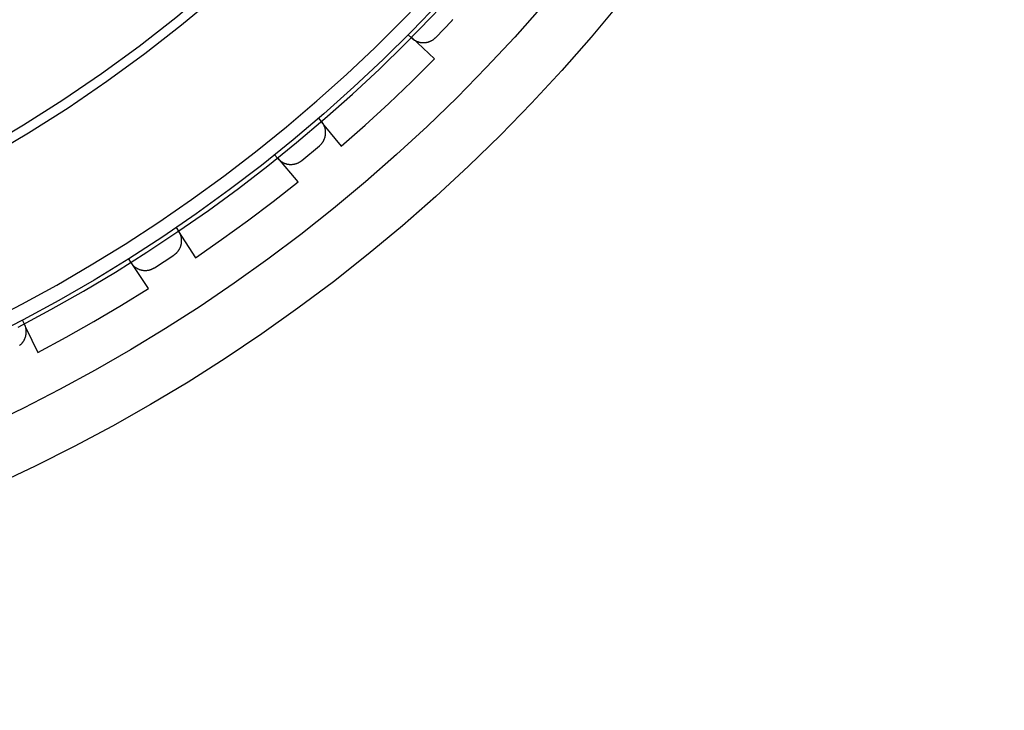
# Model space of a CAD drawing. Header units: millimetres. Extents: x 129 to 629, y 1269 to 1769.
# Tile 21 of 87: x 401 to 436, y 1366 to 1390. Entities that reach past the tile are written whole.
import ezdxf

# ---------------------------------------------------------------- set-up
doc = ezdxf.new("R2010")
doc.units = ezdxf.units.MM
doc.layers.add('ROXX_B.FLEX mini', color=7, linetype='Continuous', true_color=0x000000)
doc.styles.add('Arial Standard', font='txt')
doc.dimstyles.get("Standard").update_dxf_attribs({"dimscale": 10, "dimtxt": 2.5, "dimasz": 3, "dimexe": 1, "dimexo": 0.5, "dimgap": 0.8, "dimtad": 1, "dimtoh": 1, "dimzin": 1, "dimdsep": 46, "dimtxsty": 'Arial Standard', "dimblk": 'OPEN90', "dimcen": 2.5, "dimadec": 1, "dimazin": 1, "dimtfac": 1, "dimtdec": 4, "dimtix": 1, "dimtofl": 0, "dimtmove": 1, "dimatfit": 3, "dimldrblk": 'OPEN90', "dimfxl": 1, "dimtolj": 1, "dimtzin": 1, "dimarcsym": 0})

# ---------------------------------------------------------------- blocks, each defined once
blk = doc.blocks.new('*D2')
at = {"layer": 'Defpoints', "color": 0}
for p in [(315.547, 1368.719), (435.547, 1368.719), (435.547, 1325.296)]:
    blk.add_point(p, dxfattribs=at)
at = {"layer": 'ROXX_B.FLEX mini', "color": 0, "lineweight": -2}
for p, q in [((315.547, 1358.719), (315.547, 1320.296)), ((435.547, 1358.719), (435.547, 1320.296)), ((325.547, 1325.296), (425.547, 1325.296))]:
    blk.add_line(p, q, dxfattribs=at)
at = {"layer": 'ROXX_B.FLEX mini', "color": 0}
for points in [[(325.547, 1326.963), (325.547, 1323.63), (315.547, 1325.296)], [(425.547, 1323.63), (425.547, 1326.963), (435.547, 1325.296)]]:
    blk.add_solid(points, dxfattribs=at)
at = {"layer": 'ROXX_B.FLEX mini', "color": 0, "insert": (375.547, 1335.678), "char_height": 12.5, "attachment_point": 5, "style": 'Arial Standard'}
blk.add_mtext('\\A1;120.00', dxfattribs=at)

msp = doc.modelspace()

# ---------------------------------------------------------------- linework, layer by layer
at = {"layer": 'ROXX_B.FLEX mini', "color": 18, "lineweight": -3, "true_color": 0x000000}
for points in [[(417.957, 1403.087), (417.154, 1401.785), (416.304, 1400.498), (415.408, 1399.229), (414.465, 1397.98), (413.477, 1396.755), (412.445, 1395.555), (411.369, 1394.382), (410.25, 1393.239), (409.089, 1392.129), (407.889, 1391.053), (406.65, 1390.013), (405.374, 1389.012), (404.062, 1388.051), (402.718, 1387.132), (401.343, 1386.258), (399.939, 1385.429)], [(418.24, 1402.919), (417.432, 1401.608), (416.576, 1400.312), (415.674, 1399.035), (414.725, 1397.778), (413.731, 1396.544), (412.691, 1395.336), (411.608, 1394.156), (410.481, 1393.005), (409.313, 1391.887), (408.105, 1390.804), (406.857, 1389.757), (405.573, 1388.749), (404.253, 1387.782), (402.9, 1386.858), (401.515, 1385.977), (400.102, 1385.142)], [(400.047, 1379.373), (401.283, 1380.011), (402.503, 1380.681), (403.707, 1381.382), (404.893, 1382.114), (406.059, 1382.876), (407.206, 1383.667), (408.331, 1384.486), (409.434, 1385.333), (410.514, 1386.206), (411.57, 1387.105), (412.601, 1388.028), (413.605, 1388.976), (414.583, 1389.945), (415.534, 1390.936), (416.457, 1391.948), (417.351, 1392.978), (418.215, 1394.027), (419.05, 1395.092), (419.855, 1396.172), (420.63, 1397.267)], [(421.042, 1396.984), (420.254, 1395.87), (419.435, 1394.772), (418.585, 1393.689), (417.705, 1392.623), (416.795, 1391.576), (415.855, 1390.548), (414.887, 1389.541), (413.891, 1388.556), (412.867, 1387.594), (411.817, 1386.657), (410.741, 1385.744), (409.64, 1384.858), (408.515, 1384), (407.368, 1383.169), (406.199, 1382.368), (405.01, 1381.597), (403.801, 1380.856), (402.574, 1380.147), (401.33, 1379.47), (400.07, 1378.826)], [(419.435, 1390.42), (418.472, 1389.333), (417.481, 1388.27), (416.464, 1387.232), (415.421, 1386.22), (414.354, 1385.235), (413.264, 1384.278), (412.152, 1383.349), (411.019, 1382.45), (409.865, 1381.582), (408.693, 1380.744), (407.504, 1379.937), (406.298, 1379.162), (405.078, 1378.42), (403.843, 1377.71), (402.597, 1377.033), (401.339, 1376.389), (400.071, 1375.779)], [(415.719, 1389.324), (416.278, 1389.908)], [(416.278, 1389.908), (416.287, 1389.917), (416.296, 1389.928), (416.305, 1389.938), (416.313, 1389.948)], [(411.666, 1385.544), (411.676, 1385.553), (411.686, 1385.562), (411.696, 1385.571), (411.705, 1385.58), (411.715, 1385.59), (411.724, 1385.6), (411.734, 1385.611), (411.743, 1385.622), (411.751, 1385.633), (411.76, 1385.644), (411.769, 1385.656), (411.777, 1385.668), (411.785, 1385.68), (411.792, 1385.692), (411.8, 1385.705), (411.807, 1385.718), (411.814, 1385.731), (411.821, 1385.744), (411.827, 1385.758), (411.833, 1385.772), (411.838, 1385.786), (411.844, 1385.8), (411.849, 1385.814), (411.853, 1385.829), (411.858, 1385.844), (411.861, 1385.859), (411.865, 1385.873), (411.868, 1385.889), (411.871, 1385.904), (411.873, 1385.919), (411.875, 1385.934), (411.877, 1385.95), (411.878, 1385.965), (411.879, 1385.981), (411.879, 1385.996), (411.879, 1386.011), (411.878, 1386.027), (411.878, 1386.042), (411.876, 1386.057), (411.875, 1386.073), (411.873, 1386.088), (411.87, 1386.103), (411.868, 1386.118), (411.865, 1386.133), (411.861, 1386.147), (411.857, 1386.162), (411.853, 1386.176), (411.849, 1386.19), (411.844, 1386.204), (411.839, 1386.218), (411.833, 1386.232), (411.828, 1386.245), (411.822, 1386.258), (411.815, 1386.271), (411.809, 1386.284), (411.802, 1386.296), (411.795, 1386.308), (411.788, 1386.32), (411.78, 1386.332), (411.773, 1386.343), (411.765, 1386.354), (411.757, 1386.365), (411.749, 1386.376), (411.74, 1386.386)], [(411.044, 1385.027), (411.666, 1385.544)], [(406.589, 1381.73), (406.6, 1381.738), (406.611, 1381.746), (406.622, 1381.754), (406.633, 1381.762), (406.643, 1381.771), (406.654, 1381.78), (406.664, 1381.789), (406.674, 1381.799), (406.684, 1381.809), (406.694, 1381.819), (406.704, 1381.83), (406.713, 1381.841), (406.723, 1381.852), (406.732, 1381.863), (406.741, 1381.875), (406.749, 1381.887), (406.757, 1381.899), (406.765, 1381.912), (406.773, 1381.925), (406.781, 1381.938), (406.788, 1381.951), (406.795, 1381.965), (406.801, 1381.978), (406.808, 1381.992), (406.813, 1382.006), (406.819, 1382.021), (406.824, 1382.035), (406.829, 1382.05), (406.833, 1382.065), (406.837, 1382.079), (406.841, 1382.095), (406.844, 1382.11), (406.847, 1382.125), (406.85, 1382.14), (406.852, 1382.155), (406.854, 1382.171), (406.855, 1382.186), (406.856, 1382.201), (406.856, 1382.217), (406.857, 1382.232), (406.856, 1382.247), (406.856, 1382.262), (406.855, 1382.278), (406.853, 1382.293), (406.851, 1382.308), (406.849, 1382.322), (406.847, 1382.337), (406.844, 1382.352), (406.841, 1382.366), (406.837, 1382.38), (406.833, 1382.395), (406.829, 1382.409), (406.825, 1382.422), (406.82, 1382.436), (406.815, 1382.449), (406.81, 1382.462), (406.804, 1382.475), (406.798, 1382.488), (406.792, 1382.5), (406.786, 1382.512), (406.779, 1382.524), (406.772, 1382.536), (406.765, 1382.547), (406.758, 1382.559)], [(405.913, 1381.287), (406.589, 1381.73)], [(401.206, 1378.574), (401.217, 1378.583), (401.228, 1378.592), (401.238, 1378.602), (401.249, 1378.611), (401.26, 1378.621), (401.27, 1378.632), (401.28, 1378.642), (401.29, 1378.653), (401.3, 1378.665), (401.309, 1378.676), (401.318, 1378.688), (401.327, 1378.7), (401.336, 1378.713), (401.344, 1378.725), (401.352, 1378.738), (401.36, 1378.751), (401.367, 1378.765), (401.375, 1378.778), (401.381, 1378.792), (401.388, 1378.806), (401.394, 1378.82), (401.4, 1378.835), (401.405, 1378.849), (401.41, 1378.864), (401.414, 1378.879), (401.419, 1378.893), (401.423, 1378.908), (401.426, 1378.923), (401.429, 1378.939), (401.432, 1378.954), (401.434, 1378.969), (401.436, 1378.984), (401.437, 1378.999), (401.438, 1379.014), (401.439, 1379.03), (401.439, 1379.045), (401.439, 1379.06), (401.439, 1379.075), (401.438, 1379.09), (401.437, 1379.105), (401.435, 1379.119), (401.433, 1379.134), (401.431, 1379.148), (401.429, 1379.163), (401.426, 1379.177), (401.423, 1379.191), (401.419, 1379.205), (401.415, 1379.218), (401.411, 1379.232), (401.407, 1379.245), (401.402, 1379.258), (401.397, 1379.271), (401.392, 1379.283), (401.387, 1379.296), (401.381, 1379.308), (401.375, 1379.32)]]:
    msp.add_lwpolyline(points, dxfattribs=at)
at = {"layer": 'ROXX_B.FLEX mini', "color": 18, "true_color": 0x000000}
for points in [[(401.156, 1379.213), (402.301, 1379.827), (403.431, 1380.468), (404.546, 1381.135), (405.645, 1381.828), (406.727, 1382.547), (407.791, 1383.289), (408.836, 1384.056), (409.861, 1384.846), (410.866, 1385.658), (411.85, 1386.491), (412.812, 1387.346), (413.752, 1388.22), (414.669, 1389.114), (415.562, 1390.025), (416.432, 1390.954), (417.276, 1391.9), (418.096, 1392.86), (418.891, 1393.836)], [(401.156, 1379.213), (402.301, 1379.827), (403.431, 1380.468), (404.546, 1381.135), (405.645, 1381.828), (406.727, 1382.547), (407.791, 1383.289), (408.836, 1384.056), (409.861, 1384.846), (410.866, 1385.658), (411.85, 1386.491), (412.812, 1387.346), (413.752, 1388.22), (414.669, 1389.114), (415.562, 1390.025), (416.432, 1390.954), (417.276, 1391.9), (418.096, 1392.86), (418.891, 1393.836)], [(422.129, 1390.522), (421.136, 1389.331), (420.112, 1388.165), (419.058, 1387.025), (417.974, 1385.913), (416.861, 1384.829), (415.722, 1383.775), (414.556, 1382.751), (413.365, 1381.758), (412.151, 1380.798), (410.914, 1379.871), (409.657, 1378.978), (408.38, 1378.12), (407.085, 1377.296), (405.773, 1376.509), (404.446, 1375.757), (403.105, 1375.042), (401.752, 1374.364), (400.388, 1373.723)], [(422.129, 1390.522), (421.136, 1389.331), (420.112, 1388.165), (419.058, 1387.025), (417.974, 1385.913), (416.861, 1384.829), (415.722, 1383.775), (414.556, 1382.751), (413.365, 1381.758), (412.151, 1380.798), (410.914, 1379.871), (409.657, 1378.978), (408.38, 1378.12), (407.085, 1377.296), (405.773, 1376.509), (404.446, 1375.757), (403.105, 1375.042), (401.752, 1374.364), (400.388, 1373.723)], [(414.762, 1389.415), (414.874, 1389.308)], [(414.762, 1389.415), (414.874, 1389.308)], [(414.874, 1389.308), (414.884, 1389.299), (414.893, 1389.29), (414.904, 1389.281), (414.914, 1389.273), (414.925, 1389.264), (414.936, 1389.256), (414.948, 1389.248), (414.959, 1389.24), (414.971, 1389.233), (414.983, 1389.225), (414.996, 1389.218), (415.008, 1389.211), (415.021, 1389.204), (415.035, 1389.198), (415.048, 1389.192), (415.062, 1389.186), (415.075, 1389.181), (415.089, 1389.176), (415.104, 1389.171), (415.118, 1389.166), (415.133, 1389.162), (415.147, 1389.159), (415.162, 1389.155), (415.177, 1389.152), (415.192, 1389.149), (415.207, 1389.147), (415.223, 1389.145), (415.238, 1389.144), (415.253, 1389.143), (415.269, 1389.142), (415.284, 1389.142), (415.3, 1389.142), (415.315, 1389.142), (415.331, 1389.143), (415.346, 1389.144), (415.361, 1389.146), (415.376, 1389.148), (415.392, 1389.151), (415.407, 1389.153), (415.422, 1389.157), (415.437, 1389.16), (415.451, 1389.164), (415.466, 1389.168), (415.48, 1389.173), (415.494, 1389.178), (415.508, 1389.183), (415.522, 1389.189), (415.536, 1389.195), (415.549, 1389.201), (415.562, 1389.208), (415.575, 1389.215), (415.588, 1389.222), (415.601, 1389.229), (415.613, 1389.237), (415.625, 1389.244), (415.636, 1389.253), (415.648, 1389.261), (415.659, 1389.269), (415.669, 1389.278), (415.68, 1389.287), (415.69, 1389.296), (415.7, 1389.305), (415.71, 1389.314), (415.719, 1389.324)], [(414.874, 1389.308), (414.884, 1389.299), (414.893, 1389.29), (414.904, 1389.281), (414.914, 1389.273), (414.925, 1389.264), (414.936, 1389.256), (414.948, 1389.248), (414.959, 1389.24), (414.971, 1389.233), (414.983, 1389.225), (414.996, 1389.218), (415.008, 1389.211), (415.021, 1389.204), (415.035, 1389.198), (415.048, 1389.192), (415.062, 1389.186), (415.075, 1389.181), (415.089, 1389.176), (415.104, 1389.171), (415.118, 1389.166), (415.133, 1389.162), (415.147, 1389.159), (415.162, 1389.155), (415.177, 1389.152), (415.192, 1389.149), (415.207, 1389.147), (415.223, 1389.145), (415.238, 1389.144), (415.253, 1389.143), (415.269, 1389.142), (415.284, 1389.142), (415.3, 1389.142), (415.315, 1389.142), (415.331, 1389.143), (415.346, 1389.144), (415.361, 1389.146), (415.376, 1389.148), (415.392, 1389.151), (415.407, 1389.153), (415.422, 1389.157), (415.437, 1389.16), (415.451, 1389.164), (415.466, 1389.168), (415.48, 1389.173), (415.494, 1389.178), (415.508, 1389.183), (415.522, 1389.189), (415.536, 1389.195), (415.549, 1389.201), (415.562, 1389.208), (415.575, 1389.215), (415.588, 1389.222), (415.601, 1389.229), (415.613, 1389.237), (415.625, 1389.244), (415.636, 1389.253), (415.648, 1389.261), (415.659, 1389.269), (415.669, 1389.278), (415.68, 1389.287), (415.69, 1389.296), (415.7, 1389.305), (415.71, 1389.314), (415.719, 1389.324)], [(415.681, 1388.571), (414.885, 1389.32)], [(415.681, 1388.571), (414.885, 1389.32)], [(412.419, 1385.529), (413.257, 1386.265), (414.08, 1387.018), (414.889, 1387.787), (415.681, 1388.571)], [(412.419, 1385.529), (413.257, 1386.265), (414.08, 1387.018), (414.889, 1387.787), (415.681, 1388.571)], [(411.74, 1386.386), (411.641, 1386.505)], [(411.74, 1386.386), (411.641, 1386.505)], [(411.728, 1386.376), (411.794, 1386.295)], [(411.728, 1386.376), (411.794, 1386.295)], [(411.818, 1386.266), (412.419, 1385.529)], [(411.818, 1386.266), (412.419, 1385.529)], [(410.11, 1385.218), (410.203, 1385.107)], [(410.11, 1385.218), (410.203, 1385.107)], [(410.203, 1385.107), (410.211, 1385.097), (410.22, 1385.087), (410.229, 1385.077), (410.239, 1385.067), (410.249, 1385.058), (410.259, 1385.048), (410.269, 1385.039), (410.28, 1385.03), (410.291, 1385.021), (410.302, 1385.012), (410.314, 1385.004), (410.325, 1384.995), (410.337, 1384.987), (410.35, 1384.98), (410.362, 1384.972), (410.375, 1384.965), (410.388, 1384.958), (410.402, 1384.951), (410.415, 1384.945), (410.429, 1384.939), (410.443, 1384.933), (410.457, 1384.928), (410.472, 1384.922), (410.486, 1384.918), (410.501, 1384.913), (410.516, 1384.909), (410.531, 1384.906), (410.546, 1384.903), (410.561, 1384.9), (410.576, 1384.897), (410.591, 1384.895), (410.607, 1384.894), (410.622, 1384.892), (410.638, 1384.891), (410.653, 1384.891), (410.668, 1384.891), (410.684, 1384.891), (410.699, 1384.892), (410.715, 1384.893), (410.73, 1384.895), (410.745, 1384.896), (410.76, 1384.899), (410.775, 1384.901), (410.79, 1384.904), (410.804, 1384.908), (410.819, 1384.911), (410.833, 1384.915), (410.848, 1384.92), (410.862, 1384.924), (410.875, 1384.929), (410.889, 1384.935), (410.902, 1384.94), (410.916, 1384.946), (410.929, 1384.952), (410.941, 1384.959), (410.954, 1384.966), (410.966, 1384.973), (410.978, 1384.98), (410.99, 1384.987), (411.001, 1384.995), (411.012, 1385.002), (411.023, 1385.01), (411.034, 1385.019), (411.044, 1385.027)], [(410.203, 1385.107), (410.211, 1385.097), (410.22, 1385.087), (410.229, 1385.077), (410.239, 1385.067), (410.249, 1385.058), (410.259, 1385.048), (410.269, 1385.039), (410.28, 1385.03), (410.291, 1385.021), (410.302, 1385.012), (410.314, 1385.004), (410.325, 1384.995), (410.337, 1384.987), (410.35, 1384.98), (410.362, 1384.972), (410.375, 1384.965), (410.388, 1384.958), (410.402, 1384.951), (410.415, 1384.945), (410.429, 1384.939), (410.443, 1384.933), (410.457, 1384.928), (410.472, 1384.922), (410.486, 1384.918), (410.501, 1384.913), (410.516, 1384.909), (410.531, 1384.906), (410.546, 1384.903), (410.561, 1384.9), (410.576, 1384.897), (410.591, 1384.895), (410.607, 1384.894), (410.622, 1384.892), (410.638, 1384.891), (410.653, 1384.891), (410.668, 1384.891), (410.684, 1384.891), (410.699, 1384.892), (410.715, 1384.893), (410.73, 1384.895), (410.745, 1384.896), (410.76, 1384.899), (410.775, 1384.901), (410.79, 1384.904), (410.804, 1384.908), (410.819, 1384.911), (410.833, 1384.915), (410.848, 1384.92), (410.862, 1384.924), (410.875, 1384.929), (410.889, 1384.935), (410.902, 1384.94), (410.916, 1384.946), (410.929, 1384.952), (410.941, 1384.959), (410.954, 1384.966), (410.966, 1384.973), (410.978, 1384.98), (410.99, 1384.987), (411.001, 1384.995), (411.012, 1385.002), (411.023, 1385.01), (411.034, 1385.019), (411.044, 1385.027)], [(410.921, 1384.283), (410.214, 1385.117)], [(410.921, 1384.283), (410.214, 1385.117)], [(407.336, 1381.63), (408.252, 1382.267), (409.155, 1382.921), (410.045, 1383.594), (410.921, 1384.283)], [(407.336, 1381.63), (408.252, 1382.267), (409.155, 1382.921), (410.045, 1383.594), (410.921, 1384.283)], [(406.758, 1382.559), (406.674, 1382.688)], [(406.758, 1382.559), (406.674, 1382.688)], [(406.745, 1382.55), (407.336, 1381.63)], [(406.745, 1382.55), (407.336, 1381.63)], [(405.001, 1381.591), (405.086, 1381.462)], [(405.001, 1381.591), (405.086, 1381.462)], [(405.086, 1381.462), (405.093, 1381.451), (405.101, 1381.44), (405.109, 1381.429), (405.117, 1381.418), (405.126, 1381.408), (405.135, 1381.397), (405.144, 1381.387), (405.154, 1381.377), (405.164, 1381.366), (405.174, 1381.356), (405.184, 1381.347), (405.195, 1381.337), (405.206, 1381.328), (405.218, 1381.319), (405.229, 1381.31), (405.241, 1381.301), (405.254, 1381.293), (405.266, 1381.284), (405.279, 1381.277), (405.292, 1381.269), (405.305, 1381.262), (405.319, 1381.255), (405.332, 1381.248), (405.346, 1381.242), (405.36, 1381.236), (405.375, 1381.23), (405.389, 1381.225), (405.404, 1381.22), (405.418, 1381.215), (405.433, 1381.211), (405.448, 1381.207), (405.463, 1381.204), (405.478, 1381.201), (405.494, 1381.198), (405.509, 1381.196), (405.524, 1381.194), (405.54, 1381.193), (405.555, 1381.192), (405.57, 1381.191), (405.586, 1381.191), (405.601, 1381.191), (405.616, 1381.192), (405.631, 1381.193), (405.646, 1381.194), (405.661, 1381.196), (405.676, 1381.198), (405.691, 1381.2), (405.705, 1381.203), (405.72, 1381.206), (405.734, 1381.209), (405.748, 1381.213), (405.762, 1381.217), (405.776, 1381.221), (405.79, 1381.226), (405.803, 1381.231), (405.816, 1381.236), (405.829, 1381.242), (405.842, 1381.248), (405.854, 1381.254), (405.866, 1381.26), (405.878, 1381.266), (405.89, 1381.273), (405.902, 1381.28), (405.913, 1381.287)], [(405.086, 1381.462), (405.093, 1381.451), (405.101, 1381.44), (405.109, 1381.429), (405.117, 1381.418), (405.126, 1381.408), (405.135, 1381.397), (405.144, 1381.387), (405.154, 1381.377), (405.164, 1381.366), (405.174, 1381.356), (405.184, 1381.347), (405.195, 1381.337), (405.206, 1381.328), (405.218, 1381.319), (405.229, 1381.31), (405.241, 1381.301), (405.254, 1381.293), (405.266, 1381.284), (405.279, 1381.277), (405.292, 1381.269), (405.305, 1381.262), (405.319, 1381.255), (405.332, 1381.248), (405.346, 1381.242), (405.36, 1381.236), (405.375, 1381.23), (405.389, 1381.225), (405.404, 1381.22), (405.418, 1381.215), (405.433, 1381.211), (405.448, 1381.207), (405.463, 1381.204), (405.478, 1381.201), (405.494, 1381.198), (405.509, 1381.196), (405.524, 1381.194), (405.54, 1381.193), (405.555, 1381.192), (405.57, 1381.191), (405.586, 1381.191), (405.601, 1381.191), (405.616, 1381.192), (405.631, 1381.193), (405.646, 1381.194), (405.661, 1381.196), (405.676, 1381.198), (405.691, 1381.2), (405.705, 1381.203), (405.72, 1381.206), (405.734, 1381.209), (405.748, 1381.213), (405.762, 1381.217), (405.776, 1381.221), (405.79, 1381.226), (405.803, 1381.231), (405.816, 1381.236), (405.829, 1381.242), (405.842, 1381.248), (405.854, 1381.254), (405.866, 1381.26), (405.878, 1381.266), (405.89, 1381.273), (405.902, 1381.28), (405.913, 1381.287)], [(405.707, 1380.562), (405.099, 1381.471)], [(405.707, 1380.562), (405.099, 1381.471)], [(401.844, 1378.332), (402.826, 1378.861), (403.797, 1379.409), (404.758, 1379.976), (405.707, 1380.562)], [(401.844, 1378.332), (402.826, 1378.861), (403.797, 1379.409), (404.758, 1379.976), (405.707, 1380.562)], [(401.375, 1379.32), (401.306, 1379.458)], [(401.375, 1379.32), (401.306, 1379.458)], [(401.424, 1379.186), (401.844, 1378.332)], [(401.424, 1379.186), (401.844, 1378.332)]]:
    msp.add_lwpolyline(points, dxfattribs=at)

# ---------------------------------------------------------------- dimensions: what is measured, and where the dimension line sits
at = {"layer": 'ROXX_B.FLEX mini'}
dim = msp.add_linear_dim(base=(435.547, 1325.296), p1=(315.547, 1368.719), p2=(435.547, 1368.719), dimstyle='Standard', override={"dimscale": 5, "dimtxt": 2.5, "dimasz": 2, "dimexe": 1, "dimexo": 2, "dimgap": 0.8, "dimtad": 1, "dimtih": 0, "dimtoh": 0, "dimdec": 2, "dimzin": 1, "dimtxsty": 'Arial Standard', "dimsah": 0, "dimcen": 2.5, "dimadec": 1, "dimazin": 1, "dimtix": 0, "dimtmove": 0, "dimtzin": 1}, dxfattribs=at)
dim.commit()
dim.dimension.update_dxf_attribs({"geometry": '*D2', "text_midpoint": (375.547, 1335.678)})

doc.saveas('drawing.dxf')
